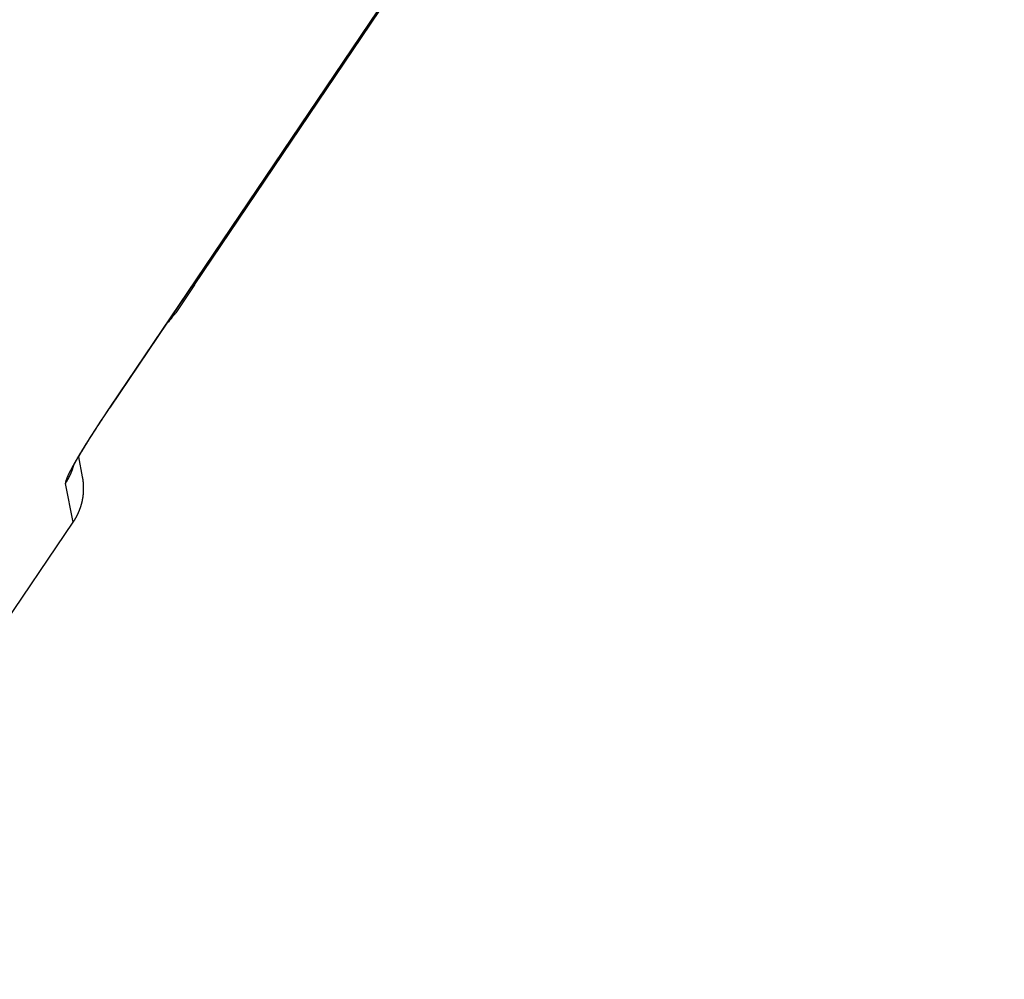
# Model space of a CAD drawing. Extents: x 1045 to 1651, y 1490 to 2391.
# Tile 17 of 39: x 1529 to 1545, y 1495 to 1511. Entities that reach past the tile are written whole.
import ezdxf

# ---------------------------------------------------------------- set-up
doc = ezdxf.new("R2010")
doc.units = 0
doc.layers.add('KF_SONA_5_SIDE_34_', color=7, linetype='CONTINUOUS')

# ---------------------------------------------------------------- blocks, each defined once
blk = doc.blocks.new('*U22')
at = {"layer": 'KF_SONA_5_SIDE_34_'}
for p, q in [((157.3886, -180.44989), (142.53949, -202.46461)), ((157.39098, -180.45149), (142.54186, -202.46621)), ((143.94267, -200.43423), (156.05857, -182.47167)), ((143.94267, -200.43423), (143.632, -200.89481)), ((143.94267, -200.43423), (143.9219, -200.42022)), ((142.54186, -202.46621), (142.53949, -202.46461)), ((142.01574, -203.29121), (142.08008, -203.62219)), ((141.92749, -204.37219), (141.80104, -203.73047)), ((136.80461, -211.96718), (141.92749, -204.37219))]:
    blk.add_line(p, q, dxfattribs=at)
for points in [[(142.539, -202.465, 0), (142.536, -202.47, 0), (142.532, -202.476, 0), (142.528, -202.482, 0), (142.524, -202.487, 0), (142.52, -202.493, 0), (142.517, -202.499, 0), (142.513, -202.504, 0), (142.509, -202.51, 0), (142.505, -202.516, 0), (142.501, -202.522, 0), (142.497, -202.527, 0), (142.494, -202.533, 0), (142.49, -202.539, 0), (142.486, -202.544, 0), (142.482, -202.55, 0), (142.478, -202.556, 0), (142.474, -202.561, 0), (142.471, -202.567, 0), (142.467, -202.573, 0), (142.463, -202.579, 0), (142.459, -202.584, 0), (142.455, -202.59, 0), (142.452, -202.596, 0), (142.448, -202.601, 0), (142.444, -202.607, 0), (142.44, -202.613, 0), (142.436, -202.619, 0), (142.433, -202.624, 0), (142.429, -202.63, 0), (142.425, -202.636, 0), (142.421, -202.641, 0), (142.417, -202.647, 0), (142.414, -202.653, 0), (142.41, -202.659, 0), (142.406, -202.664, 0), (142.402, -202.67, 0), (142.399, -202.676, 0), (142.395, -202.681, 0), (142.391, -202.687, 0), (142.387, -202.693, 0), (142.383, -202.699, 0), (142.38, -202.704, 0), (142.376, -202.71, 0), (142.372, -202.716, 0), (142.369, -202.721, 0), (142.365, -202.727, 0), (142.361, -202.733, 0), (142.357, -202.738, 0), (142.354, -202.744, 0), (142.35, -202.75, 0), (142.346, -202.755, 0), (142.342, -202.761, 0), (142.339, -202.767, 0), (142.335, -202.772, 0), (142.331, -202.778, 0), (142.328, -202.784, 0), (142.324, -202.789, 0), (142.32, -202.795, 0), (142.317, -202.801, 0), (142.313, -202.806, 0), (142.309, -202.812, 0), (142.306, -202.818, 0), (142.302, -202.823, 0), (142.298, -202.829, 0), (142.295, -202.834, 0), (142.291, -202.84, 0), (142.287, -202.846, 0), (142.284, -202.851, 0), (142.28, -202.857, 0), (142.277, -202.863, 0), (142.273, -202.868, 0), (142.269, -202.874, 0), (142.266, -202.879, 0), (142.262, -202.885, 0), (142.259, -202.89, 0), (142.255, -202.896, 0), (142.251, -202.901, 0), (142.248, -202.907, 0), (142.244, -202.913, 0), (142.241, -202.918, 0), (142.237, -202.924, 0), (142.234, -202.929, 0), (142.23, -202.935, 0), (142.227, -202.94, 0), (142.223, -202.946, 0), (142.22, -202.951, 0), (142.216, -202.957, 0), (142.213, -202.962, 0), (142.209, -202.968, 0), (142.206, -202.973, 0), (142.202, -202.978, 0), (142.199, -202.984, 0), (142.195, -202.989, 0), (142.192, -202.995, 0), (142.189, -203, 0), (142.185, -203.006, 0), (142.182, -203.011, 0), (142.178, -203.016, 0), (142.175, -203.022, 0), (142.172, -203.027, 0), (142.168, -203.033, 0), (142.165, -203.038, 0), (142.162, -203.043, 0), (142.158, -203.049, 0), (142.155, -203.054, 0), (142.152, -203.059, 0), (142.148, -203.065, 0), (142.145, -203.07, 0), (142.142, -203.075, 0), (142.138, -203.08, 0), (142.135, -203.086, 0), (142.132, -203.091, 0), (142.129, -203.096, 0), (142.125, -203.101, 0), (142.122, -203.107, 0), (142.119, -203.112, 0), (142.116, -203.117, 0), (142.112, -203.122, 0), (142.109, -203.127, 0), (142.106, -203.132, 0), (142.103, -203.138, 0), (142.1, -203.143, 0), (142.097, -203.148, 0), (142.093, -203.153, 0), (142.09, -203.158, 0), (142.087, -203.163, 0), (142.084, -203.168, 0), (142.081, -203.173, 0), (142.078, -203.178, 0), (142.075, -203.183, 0), (142.072, -203.188, 0), (142.069, -203.193, 0), (142.066, -203.198, 0), (142.063, -203.203, 0), (142.06, -203.208, 0), (142.057, -203.213, 0), (142.054, -203.218, 0), (142.051, -203.223, 0), (142.048, -203.227, 0), (142.045, -203.232, 0), (142.042, -203.237, 0), (142.04, -203.242, 0), (142.037, -203.247, 0), (142.034, -203.251, 0), (142.031, -203.256, 0), (142.028, -203.261, 0), (142.025, -203.266, 0), (142.023, -203.27, 0), (142.02, -203.275, 0), (142.017, -203.28, 0), (142.014, -203.284, 0), (142.012, -203.289, 0), (142.009, -203.294, 0), (142.006, -203.298, 0), (142.003, -203.303, 0), (142.001, -203.307, 0), (141.998, -203.312, 0), (141.995, -203.316, 0), (141.993, -203.321, 0), (141.99, -203.325, 0), (141.988, -203.33, 0), (141.985, -203.334, 0), (141.983, -203.339, 0), (141.98, -203.343, 0), (141.977, -203.347, 0), (141.975, -203.352, 0), (141.972, -203.356, 0), (141.97, -203.36, 0), (141.967, -203.365, 0), (141.965, -203.369, 0), (141.963, -203.373, 0), (141.96, -203.377, 0), (141.958, -203.382, 0), (141.955, -203.386, 0), (141.953, -203.39, 0), (141.951, -203.394, 0), (141.948, -203.398, 0), (141.946, -203.402, 0), (141.944, -203.406, 0), (141.941, -203.411, 0), (141.939, -203.415, 0), (141.937, -203.419, 0), (141.935, -203.423, 0), (141.933, -203.426, 0), (141.93, -203.43, 0), (141.928, -203.434, 0), (141.926, -203.438, 0), (141.924, -203.442, 0), (141.922, -203.446, 0), (141.92, -203.45, 0), (141.918, -203.454, 0), (141.915, -203.457, 0), (141.913, -203.461, 0), (141.911, -203.465, 0), (141.909, -203.469, 0), (141.907, -203.472, 0), (141.905, -203.476, 0), (141.903, -203.479, 0), (141.902, -203.483, 0), (141.9, -203.487, 0), (141.898, -203.49, 0), (141.896, -203.494, 0), (141.894, -203.497, 0), (141.892, -203.501, 0), (141.89, -203.504, 0), (141.888, -203.508, 0), (141.887, -203.511, 0), (141.885, -203.514, 0), (141.883, -203.518, 0), (141.881, -203.521, 0), (141.88, -203.524, 0), (141.878, -203.528, 0), (141.876, -203.531, 0), (141.875, -203.534, 0), (141.873, -203.537, 0), (141.872, -203.54, 0), (141.87, -203.543, 0), (141.868, -203.547, 0), (141.867, -203.55, 0), (141.865, -203.553, 0), (141.864, -203.556, 0), (141.862, -203.559, 0), (141.861, -203.562, 0), (141.859, -203.565, 0), (141.858, -203.568, 0), (141.857, -203.57, 0), (141.855, -203.573, 0), (141.854, -203.576, 0), (141.852, -203.579, 0), (141.851, -203.582, 0), (141.85, -203.584, 0), (141.848, -203.587, 0), (141.847, -203.59, 0), (141.846, -203.593, 0), (141.845, -203.595, 0), (141.843, -203.598, 0), (141.842, -203.6, 0), (141.841, -203.603, 0), (141.84, -203.606, 0), (141.839, -203.608, 0), (141.838, -203.611, 0), (141.836, -203.613, 0), (141.835, -203.615, 0), (141.834, -203.618, 0), (141.833, -203.62, 0), (141.832, -203.623, 0), (141.831, -203.625, 0), (141.83, -203.627, 0), (141.829, -203.63, 0), (141.828, -203.632, 0), (141.827, -203.634, 0), (141.826, -203.636, 0), (141.825, -203.639, 0), (141.824, -203.641, 0), (141.824, -203.643, 0), (141.823, -203.645, 0), (141.822, -203.647, 0), (141.821, -203.649, 0), (141.82, -203.651, 0), (141.819, -203.653, 0), (141.819, -203.655, 0), (141.818, -203.657, 0), (141.817, -203.659, 0), (141.816, -203.661, 0), (141.816, -203.663, 0), (141.815, -203.665, 0), (141.814, -203.667, 0), (141.814, -203.668, 0), (141.813, -203.67, 0), (141.812, -203.672, 0), (141.812, -203.674, 0), (141.811, -203.675, 0), (141.811, -203.677, 0), (141.81, -203.679, 0), (141.809, -203.68, 0), (141.809, -203.682, 0), (141.808, -203.684, 0), (141.808, -203.685, 0), (141.807, -203.687, 0), (141.807, -203.688, 0), (141.807, -203.69, 0), (141.806, -203.691, 0), (141.806, -203.693, 0), (141.805, -203.694, 0), (141.805, -203.696, 0), (141.805, -203.697, 0), (141.804, -203.698, 0), (141.804, -203.7, 0), (141.804, -203.701, 0), (141.803, -203.702, 0), (141.803, -203.704, 0), (141.803, -203.705, 0), (141.802, -203.706, 0), (141.802, -203.707, 0), (141.802, -203.709, 0), (141.802, -203.71, 0), (141.802, -203.711, 0), (141.801, -203.712, 0), (141.801, -203.713, 0), (141.801, -203.714, 0), (141.801, -203.715, 0), (141.801, -203.716, 0), (141.801, -203.717, 0), (141.801, -203.718, 0), (141.801, -203.719, 0), (141.801, -203.72, 0), (141.8, -203.721, 0), (141.8, -203.722, 0), (141.8, -203.723, 0), (141.8, -203.724, 0), (141.8, -203.725, 0), (141.8, -203.725, 0), (141.801, -203.726, 0), (141.801, -203.727, 0), (141.801, -203.728, 0), (141.801, -203.728, 0), (141.801, -203.729, 0), (141.801, -203.73, 0), (141.801, -203.73, 0)], [(141.92, -203.468, 0), (141.92, -203.468, 0), (141.92, -203.468, 0), (141.92, -203.468, 0), (141.92, -203.468, 0), (141.92, -203.468, 0), (141.92, -203.468, 0), (141.92, -203.468, 0), (141.92, -203.468, 0), (141.921, -203.468, 0), (141.921, -203.467, 0), (141.921, -203.467, 0), (141.921, -203.467, 0), (141.921, -203.467, 0), (141.921, -203.467, 0), (141.921, -203.466, 0), (141.921, -203.466, 0), (141.921, -203.466, 0), (141.921, -203.466, 0), (141.922, -203.465, 0), (141.922, -203.465, 0), (141.922, -203.465, 0), (141.922, -203.464, 0), (141.922, -203.464, 0), (141.922, -203.464, 0), (141.923, -203.463, 0), (141.923, -203.463, 0), (141.923, -203.463, 0), (141.923, -203.462, 0), (141.923, -203.462, 0), (141.924, -203.461, 0), (141.924, -203.461, 0), (141.924, -203.46, 0), (141.924, -203.46, 0), (141.924, -203.459, 0), (141.925, -203.459, 0), (141.925, -203.458, 0), (141.925, -203.458, 0), (141.925, -203.457, 0), (141.926, -203.456, 0), (141.926, -203.456, 0), (141.926, -203.455, 0), (141.927, -203.455, 0), (141.927, -203.454, 0), (141.927, -203.453, 0), (141.928, -203.453, 0), (141.928, -203.452, 0), (141.928, -203.451, 0), (141.929, -203.451, 0), (141.929, -203.45, 0), (141.929, -203.449, 0), (141.93, -203.449, 0), (141.93, -203.448, 0), (141.93, -203.447, 0), (141.931, -203.446, 0), (141.931, -203.446, 0), (141.931, -203.445, 0), (141.932, -203.444, 0), (141.932, -203.443, 0), (141.933, -203.442, 0), (141.933, -203.442, 0), (141.934, -203.441, 0), (141.934, -203.44, 0), (141.934, -203.439, 0), (141.935, -203.438, 0), (141.935, -203.437, 0), (141.936, -203.436, 0), (141.936, -203.436, 0), (141.937, -203.435, 0), (141.937, -203.434, 0), (141.938, -203.433, 0), (141.938, -203.432, 0), (141.939, -203.431, 0), (141.939, -203.43, 0), (141.94, -203.429, 0), (141.94, -203.428, 0), (141.941, -203.427, 0), (141.941, -203.426, 0), (141.942, -203.425, 0), (141.942, -203.424, 0), (141.943, -203.423, 0), (141.943, -203.422, 0), (141.944, -203.421, 0), (141.944, -203.42, 0), (141.945, -203.418, 0), (141.946, -203.417, 0), (141.946, -203.416, 0), (141.947, -203.415, 0), (141.947, -203.414, 0), (141.948, -203.413, 0), (141.949, -203.412, 0), (141.949, -203.411, 0), (141.95, -203.409, 0), (141.95, -203.408, 0), (141.951, -203.407, 0), (141.952, -203.406, 0), (141.952, -203.405, 0), (141.953, -203.404, 0), (141.954, -203.402, 0), (141.954, -203.401, 0), (141.955, -203.4, 0), (141.956, -203.399, 0), (141.956, -203.397, 0), (141.957, -203.396, 0), (141.958, -203.395, 0), (141.958, -203.393, 0), (141.959, -203.392, 0), (141.96, -203.391, 0), (141.96, -203.39, 0), (141.961, -203.388, 0), (141.962, -203.387, 0), (141.963, -203.386, 0), (141.963, -203.384, 0), (141.964, -203.383, 0), (141.965, -203.382, 0), (141.966, -203.38, 0), (141.966, -203.379, 0), (141.967, -203.377, 0), (141.968, -203.376, 0), (141.969, -203.375, 0), (141.969, -203.373, 0), (141.97, -203.372, 0), (141.971, -203.37, 0), (141.972, -203.369, 0), (141.973, -203.367, 0), (141.973, -203.366, 0), (141.974, -203.364, 0), (141.975, -203.363, 0), (141.976, -203.362, 0), (141.977, -203.36, 0), (141.978, -203.359, 0), (141.978, -203.357, 0), (141.979, -203.356, 0), (141.98, -203.354, 0), (141.981, -203.352, 0), (141.982, -203.351, 0), (141.983, -203.349, 0), (141.983, -203.348, 0), (141.984, -203.346, 0), (141.985, -203.345, 0), (141.986, -203.343, 0), (141.987, -203.342, 0), (141.988, -203.34, 0), (141.989, -203.338, 0), (141.99, -203.337, 0), (141.991, -203.335, 0), (141.992, -203.334, 0), (141.992, -203.332, 0), (141.993, -203.33, 0), (141.994, -203.329, 0), (141.995, -203.327, 0), (141.996, -203.325, 0), (141.997, -203.324, 0), (141.998, -203.322, 0), (141.999, -203.32, 0), (142, -203.319, 0), (142.001, -203.317, 0), (142.002, -203.315, 0), (142.003, -203.314, 0), (142.004, -203.312, 0), (142.005, -203.31, 0), (142.006, -203.308, 0), (142.007, -203.307, 0), (142.008, -203.305, 0), (142.009, -203.303, 0), (142.01, -203.302, 0), (142.011, -203.3, 0), (142.012, -203.298, 0), (142.013, -203.296, 0), (142.014, -203.294, 0), (142.015, -203.293, 0), (142.016, -203.291, 0), (142.017, -203.289, 0), (142.018, -203.287, 0), (142.019, -203.285, 0), (142.02, -203.284, 0), (142.021, -203.282, 0), (142.022, -203.28, 0), (142.023, -203.278, 0), (142.024, -203.276, 0), (142.025, -203.274, 0), (142.027, -203.273, 0), (142.028, -203.271, 0), (142.029, -203.269, 0), (142.03, -203.267, 0), (142.031, -203.265, 0), (142.032, -203.263, 0), (142.033, -203.261, 0), (142.034, -203.259, 0), (142.035, -203.258, 0), (142.036, -203.256, 0), (142.038, -203.254, 0), (142.039, -203.252, 0), (142.04, -203.25, 0), (142.041, -203.248, 0), (142.042, -203.246, 0), (142.043, -203.244, 0), (142.044, -203.242, 0), (142.046, -203.24, 0), (142.047, -203.238, 0), (142.048, -203.236, 0), (142.049, -203.234, 0), (142.05, -203.232, 0), (142.051, -203.23, 0), (142.053, -203.228, 0), (142.054, -203.226, 0), (142.055, -203.224, 0), (142.056, -203.222, 0), (142.057, -203.22, 0), (142.059, -203.218, 0), (142.06, -203.216, 0), (142.061, -203.214, 0), (142.062, -203.212, 0), (142.063, -203.21, 0), (142.065, -203.208, 0), (142.066, -203.206, 0), (142.067, -203.204, 0), (142.068, -203.202, 0), (142.07, -203.2, 0), (142.071, -203.198, 0), (142.072, -203.196, 0), (142.073, -203.194, 0), (142.075, -203.191, 0), (142.076, -203.189, 0), (142.077, -203.187, 0), (142.078, -203.185, 0), (142.08, -203.183, 0), (142.081, -203.181, 0), (142.082, -203.179, 0), (142.084, -203.177, 0), (142.085, -203.174, 0), (142.086, -203.172, 0), (142.087, -203.17, 0), (142.089, -203.168, 0), (142.09, -203.166, 0), (142.091, -203.164, 0), (142.093, -203.162, 0), (142.094, -203.159, 0), (142.095, -203.157, 0), (142.097, -203.155, 0), (142.098, -203.153, 0), (142.099, -203.151, 0), (142.101, -203.148, 0), (142.102, -203.146, 0), (142.103, -203.144, 0), (142.105, -203.142, 0), (142.106, -203.14, 0), (142.107, -203.137, 0), (142.109, -203.135, 0), (142.11, -203.133, 0), (142.112, -203.131, 0), (142.113, -203.128, 0), (142.114, -203.126, 0), (142.116, -203.124, 0), (142.117, -203.122, 0), (142.118, -203.119, 0), (142.12, -203.117, 0), (142.121, -203.115, 0), (142.123, -203.113, 0), (142.124, -203.11, 0), (142.125, -203.108, 0), (142.127, -203.106, 0), (142.128, -203.104, 0), (142.13, -203.101, 0), (142.131, -203.099, 0), (142.132, -203.097, 0), (142.134, -203.094, 0), (142.135, -203.092, 0), (142.137, -203.09, 0), (142.138, -203.087, 0), (142.14, -203.085, 0), (142.141, -203.083, 0), (142.142, -203.08, 0), (142.144, -203.078, 0), (142.145, -203.076, 0), (142.147, -203.073, 0), (142.148, -203.071, 0), (142.15, -203.069, 0), (142.151, -203.066, 0), (142.153, -203.064, 0), (142.154, -203.062, 0), (142.155, -203.059, 0), (142.157, -203.057, 0), (142.158, -203.055, 0), (142.16, -203.052, 0), (142.161, -203.05, 0), (142.163, -203.048, 0), (142.164, -203.045, 0), (142.166, -203.043, 0), (142.167, -203.04, 0), (142.169, -203.038, 0), (142.17, -203.036, 0), (142.172, -203.033, 0), (142.173, -203.031, 0), (142.175, -203.029, 0), (142.176, -203.026, 0), (142.178, -203.024, 0), (142.179, -203.021, 0), (142.181, -203.019, 0), (142.182, -203.017, 0), (142.184, -203.014, 0), (142.185, -203.012, 0), (142.187, -203.009, 0), (142.188, -203.007, 0), (142.19, -203.004, 0), (142.191, -203.002, 0), (142.193, -203, 0), (142.194, -202.997, 0), (142.196, -202.995, 0), (142.197, -202.992, 0), (142.199, -202.99, 0), (142.201, -202.987, 0), (142.202, -202.985, 0), (142.204, -202.983, 0), (142.205, -202.98, 0), (142.207, -202.978, 0), (142.208, -202.975, 0), (142.21, -202.973, 0), (142.211, -202.97, 0), (142.213, -202.968, 0), (142.214, -202.965, 0), (142.216, -202.963, 0), (142.218, -202.96, 0), (142.219, -202.958, 0), (142.221, -202.956, 0), (142.222, -202.953, 0), (142.224, -202.951, 0), (142.225, -202.948, 0), (142.227, -202.946, 0), (142.229, -202.943, 0), (142.23, -202.941, 0), (142.232, -202.938, 0), (142.233, -202.936, 0), (142.235, -202.933, 0), (142.237, -202.931, 0), (142.238, -202.928, 0), (142.24, -202.926, 0), (142.241, -202.923, 0), (142.243, -202.921, 0), (142.244, -202.918, 0), (142.246, -202.916, 0), (142.248, -202.913, 0), (142.249, -202.911, 0), (142.251, -202.908, 0), (142.253, -202.906, 0), (142.254, -202.903, 0), (142.256, -202.901, 0), (142.257, -202.898, 0), (142.259, -202.896, 0), (142.261, -202.893, 0), (142.262, -202.89, 0), (142.264, -202.888, 0), (142.265, -202.885, 0), (142.267, -202.883, 0), (142.269, -202.88, 0), (142.27, -202.878, 0), (142.272, -202.875, 0), (142.274, -202.873, 0), (142.275, -202.87, 0), (142.277, -202.868, 0), (142.279, -202.865, 0), (142.28, -202.862, 0), (142.282, -202.86, 0), (142.284, -202.857, 0), (142.285, -202.855, 0), (142.287, -202.852, 0), (142.288, -202.85, 0), (142.29, -202.847, 0), (142.292, -202.844, 0), (142.293, -202.842, 0), (142.295, -202.839, 0), (142.297, -202.837, 0), (142.298, -202.834, 0), (142.3, -202.832, 0), (142.302, -202.829, 0), (142.303, -202.826, 0), (142.305, -202.824, 0), (142.307, -202.821, 0), (142.308, -202.819, 0), (142.31, -202.816, 0), (142.312, -202.814, 0), (142.314, -202.811, 0), (142.315, -202.808, 0), (142.317, -202.806, 0), (142.319, -202.803, 0), (142.32, -202.801, 0), (142.322, -202.798, 0), (142.324, -202.795, 0), (142.325, -202.793, 0), (142.327, -202.79, 0), (142.329, -202.788, 0), (142.33, -202.785, 0), (142.332, -202.782, 0), (142.334, -202.78, 0), (142.336, -202.777, 0), (142.337, -202.774, 0), (142.339, -202.772, 0), (142.341, -202.769, 0), (142.342, -202.767, 0), (142.344, -202.764, 0), (142.346, -202.761, 0), (142.347, -202.759, 0), (142.349, -202.756, 0), (142.351, -202.754, 0), (142.353, -202.751, 0), (142.354, -202.748, 0), (142.356, -202.746, 0), (142.358, -202.743, 0), (142.36, -202.74, 0), (142.361, -202.738, 0), (142.363, -202.735, 0), (142.365, -202.732, 0), (142.366, -202.73, 0), (142.368, -202.727, 0), (142.37, -202.725, 0), (142.372, -202.722, 0), (142.373, -202.719, 0), (142.375, -202.717, 0), (142.377, -202.714, 0), (142.379, -202.711, 0), (142.38, -202.709, 0), (142.382, -202.706, 0), (142.384, -202.703, 0), (142.386, -202.701, 0), (142.387, -202.698, 0), (142.389, -202.695, 0), (142.391, -202.693, 0), (142.392, -202.69, 0), (142.394, -202.688, 0), (142.396, -202.685, 0), (142.398, -202.682, 0), (142.399, -202.68, 0), (142.401, -202.677, 0), (142.403, -202.674, 0), (142.405, -202.672, 0), (142.407, -202.669, 0), (142.408, -202.666, 0), (142.41, -202.664, 0), (142.412, -202.661, 0), (142.414, -202.658, 0), (142.415, -202.656, 0), (142.417, -202.653, 0), (142.419, -202.65, 0), (142.421, -202.648, 0), (142.422, -202.645, 0), (142.424, -202.642, 0), (142.426, -202.64, 0), (142.428, -202.637, 0), (142.429, -202.634, 0), (142.431, -202.632, 0), (142.433, -202.629, 0), (142.435, -202.626, 0), (142.436, -202.624, 0), (142.438, -202.621, 0), (142.44, -202.618, 0), (142.442, -202.616, 0), (142.444, -202.613, 0), (142.445, -202.61, 0), (142.447, -202.608, 0), (142.449, -202.605, 0), (142.451, -202.602, 0), (142.452, -202.6, 0), (142.454, -202.597, 0), (142.456, -202.594, 0), (142.458, -202.592, 0), (142.46, -202.589, 0), (142.461, -202.586, 0), (142.463, -202.584, 0), (142.465, -202.581, 0), (142.467, -202.578, 0), (142.468, -202.576, 0), (142.47, -202.573, 0), (142.472, -202.57, 0), (142.474, -202.568, 0), (142.476, -202.565, 0), (142.477, -202.562, 0), (142.479, -202.56, 0), (142.481, -202.557, 0), (142.483, -202.554, 0), (142.485, -202.552, 0), (142.486, -202.549, 0), (142.488, -202.546, 0), (142.49, -202.544, 0), (142.492, -202.541, 0), (142.493, -202.538, 0), (142.495, -202.536, 0), (142.497, -202.533, 0), (142.499, -202.53, 0), (142.501, -202.528, 0), (142.502, -202.525, 0), (142.504, -202.522, 0), (142.506, -202.52, 0), (142.508, -202.517, 0), (142.51, -202.514, 0), (142.511, -202.512, 0), (142.513, -202.509, 0), (142.515, -202.506, 0), (142.517, -202.504, 0), (142.519, -202.501, 0), (142.52, -202.498, 0), (142.522, -202.496, 0), (142.524, -202.493, 0), (142.526, -202.49, 0), (142.528, -202.488, 0), (142.529, -202.485, 0), (142.531, -202.482, 0), (142.533, -202.48, 0), (142.535, -202.477, 0), (142.536, -202.474, 0), (142.538, -202.472, 0), (142.54, -202.469, 0), (142.542, -202.466, 0)], [(142.542, -202.466, 0), (142.539, -202.47, 0), (142.537, -202.473, 0), (142.535, -202.477, 0), (142.532, -202.48, 0), (142.53, -202.484, 0), (142.528, -202.488, 0), (142.525, -202.491, 0), (142.523, -202.495, 0), (142.52, -202.498, 0), (142.518, -202.502, 0), (142.516, -202.505, 0), (142.513, -202.509, 0), (142.511, -202.512, 0), (142.508, -202.516, 0), (142.506, -202.52, 0), (142.504, -202.523, 0), (142.501, -202.527, 0), (142.499, -202.53, 0), (142.496, -202.534, 0), (142.494, -202.537, 0), (142.492, -202.541, 0), (142.489, -202.544, 0), (142.487, -202.548, 0), (142.485, -202.552, 0), (142.482, -202.555, 0), (142.48, -202.559, 0), (142.477, -202.562, 0), (142.475, -202.566, 0), (142.473, -202.569, 0), (142.47, -202.573, 0), (142.468, -202.577, 0), (142.465, -202.58, 0), (142.463, -202.584, 0), (142.461, -202.587, 0), (142.458, -202.591, 0), (142.456, -202.594, 0), (142.454, -202.598, 0), (142.451, -202.601, 0), (142.449, -202.605, 0), (142.447, -202.609, 0), (142.444, -202.612, 0), (142.442, -202.616, 0), (142.439, -202.619, 0), (142.437, -202.623, 0), (142.435, -202.626, 0), (142.432, -202.63, 0), (142.43, -202.634, 0), (142.428, -202.637, 0), (142.425, -202.641, 0), (142.423, -202.644, 0), (142.421, -202.648, 0), (142.418, -202.651, 0), (142.416, -202.655, 0), (142.413, -202.658, 0), (142.411, -202.662, 0), (142.409, -202.665, 0), (142.406, -202.669, 0), (142.404, -202.673, 0), (142.402, -202.676, 0), (142.399, -202.68, 0), (142.397, -202.683, 0), (142.395, -202.687, 0), (142.392, -202.69, 0), (142.39, -202.694, 0), (142.388, -202.697, 0), (142.385, -202.701, 0), (142.383, -202.704, 0), (142.381, -202.708, 0), (142.378, -202.712, 0), (142.376, -202.715, 0), (142.374, -202.719, 0), (142.372, -202.722, 0), (142.369, -202.726, 0), (142.367, -202.729, 0), (142.365, -202.733, 0), (142.362, -202.736, 0), (142.36, -202.74, 0), (142.358, -202.743, 0), (142.355, -202.747, 0), (142.353, -202.75, 0), (142.351, -202.754, 0), (142.348, -202.757, 0), (142.346, -202.761, 0), (142.344, -202.764, 0), (142.342, -202.768, 0), (142.339, -202.771, 0), (142.337, -202.775, 0), (142.335, -202.778, 0), (142.333, -202.782, 0), (142.33, -202.785, 0), (142.328, -202.789, 0), (142.326, -202.792, 0), (142.323, -202.796, 0), (142.321, -202.799, 0), (142.319, -202.803, 0), (142.317, -202.806, 0), (142.314, -202.81, 0), (142.312, -202.813, 0), (142.31, -202.816, 0), (142.308, -202.82, 0), (142.305, -202.823, 0), (142.303, -202.827, 0), (142.301, -202.83, 0), (142.299, -202.834, 0), (142.297, -202.837, 0), (142.294, -202.841, 0), (142.292, -202.844, 0), (142.29, -202.847, 0), (142.288, -202.851, 0), (142.285, -202.854, 0), (142.283, -202.858, 0), (142.281, -202.861, 0), (142.279, -202.865, 0), (142.277, -202.868, 0), (142.274, -202.871, 0), (142.272, -202.875, 0), (142.27, -202.878, 0), (142.268, -202.882, 0), (142.266, -202.885, 0), (142.264, -202.888, 0), (142.261, -202.892, 0), (142.259, -202.895, 0), (142.257, -202.898, 0), (142.255, -202.902, 0), (142.253, -202.905, 0), (142.251, -202.909, 0), (142.248, -202.912, 0), (142.246, -202.915, 0), (142.244, -202.919, 0), (142.242, -202.922, 0), (142.24, -202.925, 0), (142.238, -202.929, 0), (142.236, -202.932, 0), (142.234, -202.935, 0), (142.231, -202.939, 0), (142.229, -202.942, 0), (142.227, -202.945, 0), (142.225, -202.949, 0), (142.223, -202.952, 0), (142.221, -202.955, 0), (142.219, -202.959, 0), (142.217, -202.962, 0), (142.215, -202.965, 0), (142.213, -202.968, 0), (142.211, -202.972, 0), (142.208, -202.975, 0), (142.206, -202.978, 0), (142.204, -202.981, 0), (142.202, -202.985, 0), (142.2, -202.988, 0), (142.198, -202.991, 0), (142.196, -202.994, 0), (142.194, -202.998, 0), (142.192, -203.001, 0), (142.19, -203.004, 0), (142.188, -203.007, 0), (142.186, -203.011, 0), (142.184, -203.014, 0), (142.182, -203.017, 0), (142.18, -203.02, 0), (142.178, -203.023, 0), (142.176, -203.027, 0), (142.174, -203.03, 0), (142.172, -203.033, 0), (142.17, -203.036, 0), (142.168, -203.039, 0), (142.166, -203.042, 0), (142.164, -203.046, 0), (142.162, -203.049, 0), (142.16, -203.052, 0), (142.158, -203.055, 0), (142.156, -203.058, 0), (142.154, -203.061, 0), (142.152, -203.064, 0), (142.15, -203.068, 0), (142.148, -203.071, 0), (142.146, -203.074, 0), (142.145, -203.077, 0), (142.143, -203.08, 0), (142.141, -203.083, 0), (142.139, -203.086, 0), (142.137, -203.089, 0), (142.135, -203.092, 0), (142.133, -203.095, 0), (142.131, -203.098, 0), (142.129, -203.101, 0), (142.128, -203.105, 0), (142.126, -203.108, 0), (142.124, -203.111, 0), (142.122, -203.114, 0), (142.12, -203.117, 0), (142.118, -203.12, 0), (142.116, -203.123, 0), (142.115, -203.126, 0), (142.113, -203.129, 0), (142.111, -203.132, 0), (142.109, -203.135, 0), (142.107, -203.138, 0), (142.105, -203.141, 0), (142.104, -203.143, 0), (142.102, -203.146, 0), (142.1, -203.149, 0), (142.098, -203.152, 0), (142.097, -203.155, 0), (142.095, -203.158, 0), (142.093, -203.161, 0), (142.091, -203.164, 0), (142.09, -203.167, 0), (142.088, -203.17, 0), (142.086, -203.173, 0), (142.084, -203.175, 0), (142.083, -203.178, 0), (142.081, -203.181, 0), (142.079, -203.184, 0), (142.077, -203.187, 0), (142.076, -203.19, 0), (142.074, -203.192, 0), (142.072, -203.195, 0), (142.071, -203.198, 0), (142.069, -203.201, 0), (142.067, -203.203, 0), (142.066, -203.206, 0), (142.064, -203.209, 0), (142.063, -203.212, 0), (142.061, -203.214, 0), (142.059, -203.217, 0), (142.058, -203.22, 0), (142.056, -203.223, 0), (142.054, -203.225, 0), (142.053, -203.228, 0), (142.051, -203.231, 0), (142.05, -203.233, 0), (142.048, -203.236, 0), (142.047, -203.238, 0), (142.045, -203.241, 0), (142.044, -203.244, 0), (142.042, -203.246, 0), (142.04, -203.249, 0), (142.039, -203.251, 0), (142.037, -203.254, 0), (142.036, -203.257, 0), (142.034, -203.259, 0), (142.033, -203.262, 0), (142.031, -203.264, 0), (142.03, -203.267, 0), (142.029, -203.269, 0), (142.027, -203.272, 0), (142.026, -203.274, 0), (142.024, -203.277, 0), (142.023, -203.279, 0), (142.021, -203.282, 0), (142.02, -203.284, 0), (142.019, -203.286, 0), (142.017, -203.289, 0), (142.016, -203.291, 0)], [(141.801, -203.73, 0), (141.803, -203.728, 0), (141.804, -203.726, 0), (141.805, -203.724, 0), (141.807, -203.722, 0), (141.808, -203.72, 0), (141.81, -203.717, 0), (141.811, -203.715, 0), (141.813, -203.713, 0), (141.814, -203.711, 0), (141.815, -203.709, 0), (141.817, -203.707, 0), (141.818, -203.704, 0), (141.82, -203.702, 0), (141.821, -203.7, 0), (141.822, -203.698, 0), (141.824, -203.696, 0), (141.825, -203.693, 0), (141.827, -203.691, 0), (141.828, -203.689, 0), (141.829, -203.687, 0), (141.831, -203.684, 0), (141.832, -203.682, 0), (141.833, -203.68, 0), (141.835, -203.678, 0), (141.836, -203.675, 0), (141.837, -203.673, 0), (141.839, -203.671, 0), (141.84, -203.669, 0), (141.841, -203.666, 0), (141.843, -203.664, 0), (141.844, -203.662, 0), (141.845, -203.66, 0), (141.846, -203.657, 0), (141.848, -203.655, 0), (141.849, -203.653, 0), (141.85, -203.651, 0), (141.851, -203.648, 0), (141.853, -203.646, 0), (141.854, -203.644, 0), (141.855, -203.641, 0), (141.856, -203.639, 0), (141.858, -203.637, 0), (141.859, -203.634, 0), (141.86, -203.632, 0), (141.861, -203.63, 0), (141.862, -203.628, 0), (141.864, -203.625, 0), (141.865, -203.623, 0), (141.866, -203.621, 0), (141.867, -203.618, 0), (141.868, -203.616, 0), (141.87, -203.614, 0), (141.871, -203.611, 0), (141.872, -203.609, 0), (141.873, -203.607, 0), (141.874, -203.604, 0), (141.875, -203.602, 0), (141.876, -203.6, 0), (141.878, -203.597, 0), (141.879, -203.595, 0), (141.88, -203.592, 0), (141.881, -203.59, 0), (141.882, -203.588, 0), (141.883, -203.585, 0), (141.884, -203.583, 0), (141.885, -203.581, 0), (141.886, -203.578, 0), (141.887, -203.576, 0), (141.888, -203.574, 0), (141.889, -203.571, 0), (141.891, -203.569, 0), (141.892, -203.566, 0), (141.893, -203.564, 0), (141.894, -203.562, 0), (141.895, -203.559, 0), (141.896, -203.557, 0), (141.897, -203.554, 0), (141.898, -203.552, 0), (141.899, -203.55, 0), (141.9, -203.547, 0), (141.901, -203.545, 0), (141.902, -203.542, 0), (141.903, -203.54, 0), (141.904, -203.538, 0), (141.905, -203.535, 0), (141.905, -203.533, 0), (141.906, -203.53, 0), (141.907, -203.528, 0), (141.908, -203.525, 0), (141.909, -203.523, 0), (141.91, -203.52, 0), (141.911, -203.518, 0), (141.912, -203.516, 0), (141.913, -203.513, 0), (141.914, -203.511, 0), (141.915, -203.508, 0), (141.916, -203.506, 0), (141.916, -203.503, 0), (141.917, -203.501, 0), (141.918, -203.498, 0), (141.919, -203.496, 0), (141.92, -203.494, 0), (141.921, -203.491, 0), (141.922, -203.489, 0), (141.922, -203.486, 0), (141.923, -203.484, 0), (141.924, -203.481, 0), (141.925, -203.479, 0), (141.926, -203.476, 0), (141.926, -203.474, 0), (141.927, -203.471, 0), (141.928, -203.469, 0), (141.929, -203.466, 0), (141.93, -203.464, 0), (141.93, -203.461, 0), (141.931, -203.459, 0), (141.932, -203.456, 0), (141.933, -203.454, 0), (141.933, -203.451, 0), (141.934, -203.449, 0), (141.935, -203.446, 0), (141.935, -203.444, 0), (141.936, -203.441, 0), (141.937, -203.439, 0), (141.938, -203.436, 0), (141.938, -203.434, 0), (141.939, -203.431, 0), (141.94, -203.429, 0)], [(142.08, -203.622, 0), (142.081, -203.625, 0), (142.081, -203.627, 0), (142.081, -203.629, 0), (142.082, -203.632, 0), (142.082, -203.634, 0), (142.083, -203.637, 0), (142.083, -203.639, 0), (142.084, -203.641, 0), (142.084, -203.644, 0), (142.084, -203.646, 0), (142.085, -203.649, 0), (142.085, -203.651, 0), (142.086, -203.654, 0), (142.086, -203.656, 0), (142.086, -203.658, 0), (142.087, -203.661, 0), (142.087, -203.663, 0), (142.088, -203.666, 0), (142.088, -203.668, 0), (142.088, -203.671, 0), (142.089, -203.673, 0), (142.089, -203.675, 0), (142.089, -203.678, 0), (142.09, -203.68, 0), (142.09, -203.683, 0), (142.09, -203.685, 0), (142.091, -203.688, 0), (142.091, -203.69, 0), (142.091, -203.693, 0), (142.091, -203.695, 0), (142.092, -203.697, 0), (142.092, -203.7, 0), (142.092, -203.702, 0), (142.093, -203.705, 0), (142.093, -203.707, 0), (142.093, -203.71, 0), (142.093, -203.712, 0), (142.094, -203.715, 0), (142.094, -203.717, 0), (142.094, -203.719, 0), (142.094, -203.722, 0), (142.095, -203.724, 0), (142.095, -203.727, 0), (142.095, -203.729, 0), (142.095, -203.732, 0), (142.095, -203.734, 0), (142.096, -203.737, 0), (142.096, -203.739, 0), (142.096, -203.741, 0), (142.096, -203.744, 0), (142.096, -203.746, 0), (142.096, -203.749, 0), (142.097, -203.751, 0), (142.097, -203.754, 0), (142.097, -203.756, 0), (142.097, -203.759, 0), (142.097, -203.761, 0), (142.097, -203.764, 0), (142.097, -203.766, 0), (142.097, -203.768, 0), (142.098, -203.771, 0), (142.098, -203.773, 0), (142.098, -203.776, 0), (142.098, -203.778, 0), (142.098, -203.781, 0), (142.098, -203.783, 0), (142.098, -203.786, 0), (142.098, -203.788, 0), (142.098, -203.791, 0), (142.098, -203.793, 0), (142.098, -203.795, 0), (142.098, -203.798, 0), (142.098, -203.8, 0), (142.098, -203.803, 0), (142.098, -203.805, 0), (142.098, -203.808, 0), (142.098, -203.81, 0), (142.098, -203.813, 0), (142.098, -203.815, 0), (142.098, -203.818, 0), (142.098, -203.82, 0), (142.098, -203.822, 0), (142.098, -203.825, 0), (142.098, -203.827, 0), (142.098, -203.83, 0), (142.098, -203.832, 0), (142.098, -203.835, 0), (142.098, -203.837, 0), (142.098, -203.84, 0), (142.098, -203.842, 0), (142.098, -203.845, 0), (142.098, -203.847, 0), (142.098, -203.849, 0), (142.098, -203.852, 0), (142.098, -203.854, 0), (142.097, -203.857, 0), (142.097, -203.859, 0), (142.097, -203.862, 0), (142.097, -203.864, 0), (142.097, -203.867, 0), (142.097, -203.869, 0), (142.097, -203.872, 0), (142.097, -203.874, 0), (142.096, -203.876, 0), (142.096, -203.879, 0), (142.096, -203.881, 0), (142.096, -203.884, 0), (142.096, -203.886, 0), (142.096, -203.889, 0), (142.095, -203.891, 0), (142.095, -203.894, 0), (142.095, -203.896, 0), (142.095, -203.899, 0), (142.095, -203.901, 0), (142.094, -203.903, 0), (142.094, -203.906, 0), (142.094, -203.908, 0), (142.094, -203.911, 0), (142.093, -203.913, 0), (142.093, -203.916, 0), (142.093, -203.918, 0), (142.093, -203.921, 0), (142.092, -203.923, 0), (142.092, -203.926, 0), (142.092, -203.928, 0), (142.092, -203.93, 0), (142.091, -203.933, 0), (142.091, -203.935, 0), (142.091, -203.938, 0), (142.09, -203.94, 0), (142.09, -203.943, 0), (142.09, -203.945, 0), (142.089, -203.948, 0), (142.089, -203.95, 0), (142.089, -203.952, 0), (142.088, -203.955, 0), (142.088, -203.957, 0), (142.088, -203.96, 0), (142.087, -203.962, 0), (142.087, -203.965, 0), (142.086, -203.967, 0), (142.086, -203.97, 0), (142.086, -203.972, 0), (142.085, -203.974, 0), (142.085, -203.977, 0), (142.085, -203.979, 0), (142.084, -203.982, 0), (142.084, -203.984, 0), (142.083, -203.987, 0), (142.083, -203.989, 0), (142.082, -203.991, 0), (142.082, -203.994, 0), (142.081, -203.996, 0), (142.081, -203.999, 0), (142.081, -204.001, 0), (142.08, -204.003, 0), (142.08, -204.006, 0), (142.079, -204.008, 0), (142.079, -204.011, 0), (142.078, -204.013, 0), (142.078, -204.016, 0), (142.077, -204.018, 0), (142.077, -204.02, 0), (142.076, -204.023, 0), (142.076, -204.025, 0), (142.075, -204.028, 0), (142.075, -204.03, 0), (142.074, -204.032, 0), (142.074, -204.035, 0), (142.073, -204.037, 0), (142.072, -204.04, 0), (142.072, -204.042, 0), (142.071, -204.044, 0), (142.071, -204.047, 0), (142.07, -204.049, 0), (142.07, -204.052, 0), (142.069, -204.054, 0), (142.068, -204.056, 0), (142.068, -204.059, 0), (142.067, -204.061, 0), (142.067, -204.064, 0), (142.066, -204.066, 0), (142.065, -204.068, 0), (142.065, -204.071, 0), (142.064, -204.073, 0), (142.063, -204.075, 0), (142.063, -204.078, 0), (142.062, -204.08, 0), (142.061, -204.082, 0), (142.061, -204.085, 0), (142.06, -204.087, 0), (142.059, -204.09, 0), (142.059, -204.092, 0), (142.058, -204.094, 0), (142.057, -204.097, 0), (142.057, -204.099, 0), (142.056, -204.101, 0), (142.055, -204.104, 0), (142.055, -204.106, 0), (142.054, -204.108, 0), (142.053, -204.111, 0), (142.052, -204.113, 0), (142.052, -204.115, 0), (142.051, -204.118, 0), (142.05, -204.12, 0), (142.049, -204.122, 0), (142.049, -204.125, 0), (142.048, -204.127, 0), (142.047, -204.13, 0), (142.046, -204.132, 0), (142.045, -204.134, 0), (142.045, -204.137, 0), (142.044, -204.139, 0), (142.043, -204.141, 0), (142.042, -204.143, 0), (142.041, -204.146, 0), (142.041, -204.148, 0), (142.04, -204.15, 0), (142.039, -204.153, 0), (142.038, -204.155, 0), (142.037, -204.157, 0), (142.036, -204.16, 0), (142.036, -204.162, 0), (142.035, -204.164, 0), (142.034, -204.167, 0), (142.033, -204.169, 0), (142.032, -204.171, 0), (142.031, -204.174, 0), (142.03, -204.176, 0), (142.029, -204.178, 0), (142.028, -204.18, 0), (142.028, -204.183, 0), (142.027, -204.185, 0), (142.026, -204.187, 0), (142.025, -204.19, 0), (142.024, -204.192, 0), (142.023, -204.194, 0), (142.022, -204.196, 0), (142.021, -204.199, 0), (142.02, -204.201, 0), (142.019, -204.203, 0), (142.018, -204.206, 0), (142.017, -204.208, 0), (142.016, -204.21, 0), (142.015, -204.212, 0), (142.014, -204.215, 0), (142.013, -204.217, 0), (142.012, -204.219, 0), (142.011, -204.221, 0), (142.01, -204.224, 0), (142.009, -204.226, 0), (142.008, -204.228, 0), (142.007, -204.23, 0), (142.006, -204.233, 0), (142.005, -204.235, 0), (142.004, -204.237, 0), (142.003, -204.239, 0), (142.002, -204.242, 0), (142.001, -204.244, 0), (142, -204.246, 0), (141.999, -204.248, 0), (141.998, -204.251, 0), (141.996, -204.253, 0), (141.995, -204.255, 0), (141.994, -204.257, 0), (141.993, -204.259, 0), (141.992, -204.262, 0), (141.991, -204.264, 0), (141.99, -204.266, 0), (141.989, -204.268, 0), (141.988, -204.27, 0), (141.986, -204.273, 0), (141.985, -204.275, 0), (141.984, -204.277, 0), (141.983, -204.279, 0), (141.982, -204.281, 0), (141.981, -204.284, 0), (141.98, -204.286, 0), (141.978, -204.288, 0), (141.977, -204.29, 0), (141.976, -204.292, 0), (141.975, -204.294, 0), (141.974, -204.297, 0), (141.973, -204.299, 0), (141.971, -204.301, 0), (141.97, -204.303, 0), (141.969, -204.305, 0), (141.968, -204.307, 0), (141.966, -204.309, 0), (141.965, -204.312, 0), (141.964, -204.314, 0), (141.963, -204.316, 0), (141.962, -204.318, 0), (141.96, -204.32, 0), (141.959, -204.322, 0), (141.958, -204.324, 0), (141.957, -204.327, 0), (141.955, -204.329, 0), (141.954, -204.331, 0), (141.953, -204.333, 0), (141.951, -204.335, 0), (141.95, -204.337, 0), (141.949, -204.339, 0), (141.948, -204.341, 0), (141.946, -204.343, 0), (141.945, -204.345, 0), (141.944, -204.347, 0), (141.942, -204.35, 0), (141.941, -204.352, 0), (141.94, -204.354, 0), (141.938, -204.356, 0), (141.937, -204.358, 0), (141.936, -204.36, 0), (141.934, -204.362, 0), (141.933, -204.364, 0), (141.932, -204.366, 0), (141.93, -204.368, 0), (141.929, -204.37, 0), (141.927, -204.372, 0)]]:
    blk.add_polyline3d(points, dxfattribs=at)
blk.add_arc((142.71085, -200.27349), 1.11111, 313.809658, 326, dxfattribs=at)

msp = doc.modelspace()

# ---------------------------------------------------------------- block references
at = {"layer": 'KF_SONA_5_SIDE_34_'}
msp.add_blockref('*U22', (1387.98, 1707.087), dxfattribs=at)

doc.saveas('drawing.dxf')
